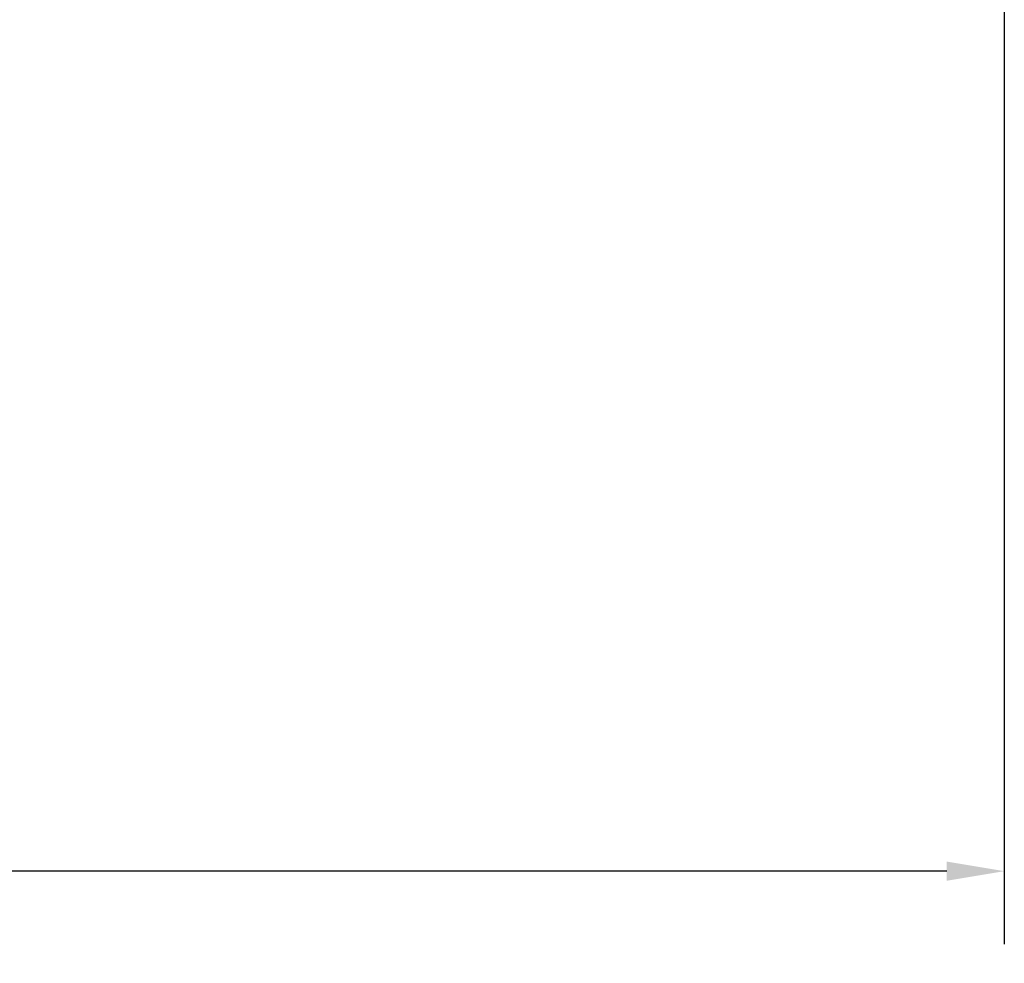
# Model space of a CAD drawing. Header units: inches. Extents: x 1.8 to 36.9, y 5.5 to 26.1.
# Tile 29 of 38: x 33.7 to 35.4, y 9.5 to 11.1. Entities that reach past the tile are written whole.
import ezdxf

# ---------------------------------------------------------------- set-up
doc = ezdxf.new("R2010")
doc.units = ezdxf.units.IN
doc.header["$MEASUREMENT"] = 0
doc.layers.add('Dimension (ANSI)', color=7, linetype='Continuous', lineweight=25)
doc.styles.add('Ross DEFAULT-ANSI', font='arial.ttf')
doc.dimstyles.new('Ross Fabrication Imperial-ANSI', dxfattribs={"dimtxt": 0.24, "dimasz": 0.098425, "dimexe": 0.125, "dimexo": 0.0625, "dimgap": 0.031496, "dimtad": 0, "dimtih": 1, "dimtoh": 1, "dimrnd": 1e-08, "dimzin": 0, "dimdsep": 46, "dimtxsty": 'Ross DEFAULT-ANSI', "dimcen": 0.09, "dimdle": 0.393701, "dimclrd": 179, "dimclre": 179, "dimclrt": 179, "dimadec": 0, "dimazin": 0, "dimtfac": 1, "dimtofl": 0, "dimtmove": 0, "dimatfit": 3, "dimfxl": 1, "dimtolj": 1, "dimtzin": 4, "dimlwd": 25, "dimlwe": 25, "dimarcsym": 0})

# ---------------------------------------------------------------- blocks, each defined once
blk = doc.blocks.new('*D6')
at = {"layer": 'Defpoints', "color": 0, "linetype": 'Continuous'}
for p in [(16.4199, 11.2276), (35.3999, 11.2276), (35.3999, 9.6385)]:
    blk.add_point(p, dxfattribs=at)
at = {"layer": 'Dimension (ANSI)', "color": 179, "linetype": 'Continuous', "lineweight": 25}
for p, q in [((16.4199, 11.1651), (16.4199, 9.5135)), ((35.3999, 11.1651), (35.3999, 9.5135)), ((16.5183, 9.6385), (25.4845, 9.6385)), ((35.3015, 9.6385), (26.3353, 9.6385))]:
    blk.add_line(p, q, dxfattribs=at)
at = {"layer": 'Dimension (ANSI)', "color": 179, "linetype": 'Continuous'}
for points in [[(16.5183, 9.6549), (16.5183, 9.6221), (16.4199, 9.6385)], [(35.3015, 9.6549), (35.3015, 9.6221), (35.3999, 9.6385)]]:
    blk.add_solid(points, dxfattribs=at)
at = {"layer": 'Dimension (ANSI)', "color": 179, "linetype": 'Continuous', "lineweight": 25, "insert": (25.9099, 9.6385), "char_height": 0.24, "attachment_point": 5, "style": 'Ross DEFAULT-ANSI'}
blk.add_mtext('\\A1;18.98', dxfattribs=at)

msp = doc.modelspace()

# ---------------------------------------------------------------- dimensions: what is measured, and where the dimension line sits
at = {"layer": 'Dimension (ANSI)', "color": 179, "linetype": 'Continuous', "lineweight": 25}
dim = msp.add_linear_dim(base=(35.3999, 9.6385), p1=(16.4199, 11.2276), p2=(35.3999, 11.2276), angle=180, dimstyle='Ross Fabrication Imperial-ANSI', override={"dimgap": 0.031496, "dimtih": 0, "dimtoh": 0, "dimdec": 2, "dimtol": 0, "dimlim": 0, "dimtp": 0, "dimtm": 0, "dimtdec": 2, "dimatfit": 1}, dxfattribs=at)
dim.commit()
dim.dimension.update_dxf_attribs({"geometry": '*D6', "text_midpoint": (25.9099, 9.6385), "dimtype": 160})

doc.saveas('drawing.dxf')
